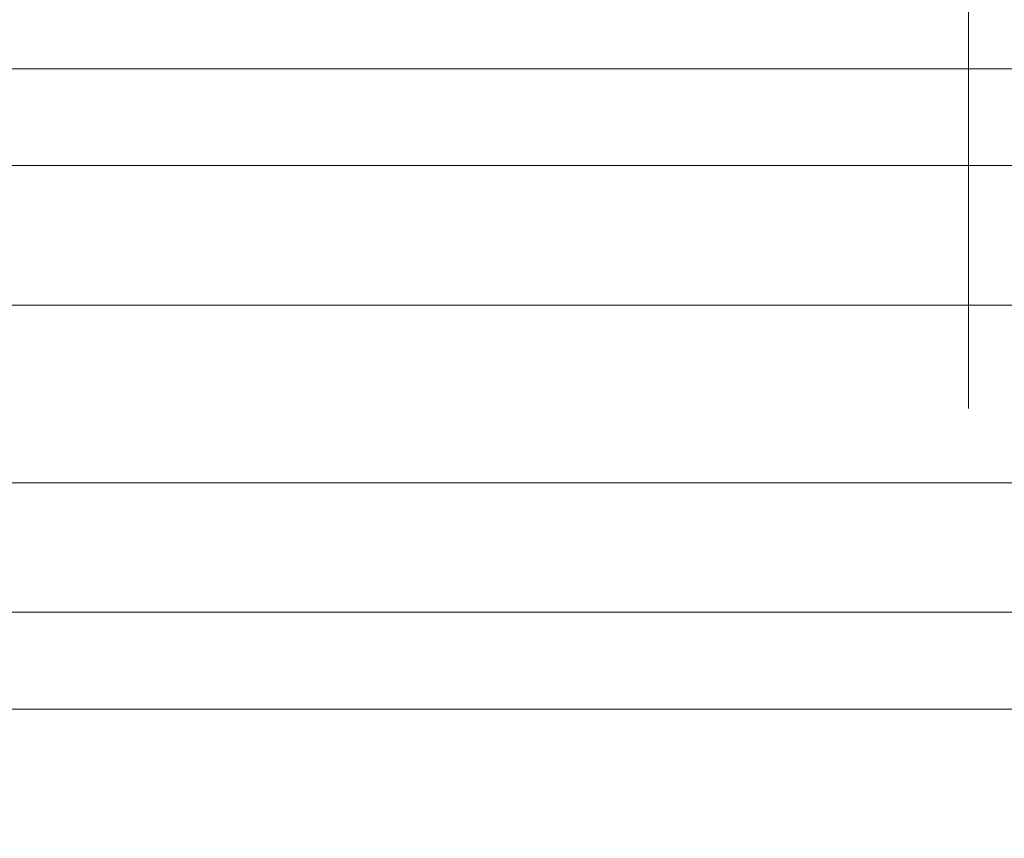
# Model space of a CAD drawing. Header units: millimetres. Extents: x -13532 to 2392, y -5241 to 5322.
# Tile 88 of 256: x -11126 to -11102, y 1073 to 1093. Entities that reach past the tile are written whole.
import ezdxf

# ---------------------------------------------------------------- set-up
doc = ezdxf.new("R2010")
doc.units = ezdxf.units.MM
doc.linetypes.add('DASHED', pattern=[19.05, 12.7, -6.35])
doc.layers.get('Defpoints').update_dxf_attribs({"true_color": 0xdae6d4})
doc.layers.add('- AGP-1_OPISY', color=7, linetype='Continuous', lineweight=9)
for name, color, linetype, lineweight, true_color in [('a___wymiary', 7, 'Continuous', 5, 0x666666), ('drzwi - AGP1', 7, 'Continuous', 13, 0x7f7f7f), ('wymiary', 7, 'Continuous', 5, 0x7f7f7f), ('WYMIARY - AGP1', 7, 'Continuous', 5, 0x716d5a)]:
    doc.layers.add(name, color=color, linetype=linetype, lineweight=lineweight, true_color=true_color)
doc.layers.add('uwagi', color=7, linetype='Continuous', lineweight=50, true_color=0xf82f6b, plot=False)
doc.styles.add('ARIAL NARROW', font='ARIALN.TTF', dxfattribs={"width": 0.9})
doc.dimstyles.new('wymiary agp1', dxfattribs={"dimtxt": 15, "dimasz": 5, "dimexe": 5, "dimexo": 5, "dimgap": 1.8, "dimtad": 1, "dimdec": 3, "dimrnd": 0.5, "dimdsep": 46, "dimtxsty": 'ARIAL NARROW', "dimblk": 'znacznik', "dimcen": 1.5, "dimse1": 1, "dimse2": 1, "dimclrd": 256, "dimclre": 256, "dimazin": 0, "dimtfac": 1, "dimtdec": 3, "dimtmove": 1, "dimatfit": 3, "dimldrblk": 'znacznik', "dimfxl": 1000, "dimfxlon": 1, "dimlwd": -1, "dimarcsym": 0})

# ---------------------------------------------------------------- blocks, each defined once
blk = doc.blocks.new('znacznik')
at = {"layer": 'a___wymiary'}
for p, q in [((0, 1.3936), (0, -1.3936)), ((1.3936, 0), (-1.3936, 0))]:
    blk.add_line(p, q, dxfattribs=at)
at = {"layer": 'a___wymiary', "const_width": 0.2}
blk.add_lwpolyline([(0.8759, 0.8759), (-0.8759, -0.8759)], dxfattribs=at)
blk = doc.blocks.new('*D505')
at = {"layer": 'Defpoints', "color": 0}
for p in [(-11552.107, 1075.854), (-9536.638, 1075.854), (-9536.638, 856.382)]:
    blk.add_point(p, dxfattribs=at)
at = {"layer": 'WYMIARY - AGP1'}
blk.add_line((-11547.107, 856.382), (-9541.638, 856.382), dxfattribs=at)
at = {"layer": 'WYMIARY - AGP1', "xscale": 5, "yscale": 5, "zscale": 5, "rotation": 180}
blk.add_blockref('znacznik', (-11552.107, 856.382), dxfattribs=at)
at = {"layer": 'WYMIARY - AGP1', "xscale": 5, "yscale": 5, "zscale": 5}
blk.add_blockref('znacznik', (-9536.638, 856.382), dxfattribs=at)
at = {"layer": 'WYMIARY - AGP1', "color": 18, "true_color": 0x000000, "insert": (-10578.766, 865.84), "char_height": 15, "attachment_point": 5, "style": 'ARIAL NARROW'}
blk.add_mtext('2015.5', dxfattribs=at)
blk = doc.blocks.new('DFGSGSGS')
at = {"layer": '- AGP-1_OPISY', "linetype": 'DASHED', "lineweight": 0, "ltscale": 2}
blk.add_lwpolyline([(-11102.64, 3089.896), (-11102.64, 949.987)], dxfattribs=at)
blk = doc.blocks.new('wz1')
at = {"layer": 'drzwi - AGP1'}
blk.add_lwpolyline([(-11182.107, 589.308), (-11077.606, 589.308), (-11077.606, 591.704), (-11182.107, 591.704)], close=True, dxfattribs=at)
for points in [[(-11179.607, 585.854), (-10335.879, 585.854)], [(-11178.458, 581.454), (-10338.669, 581.454)], [(-11178.458, 578.254), (-10339.681, 578.254)], [(-11179.607, 575.854), (-10335.729, 575.854)]]:
    blk.add_lwpolyline(points, dxfattribs=at)

msp = doc.modelspace()

# ---------------------------------------------------------------- block references
at = {"layer": 'uwagi'}
msp.add_blockref('wz1', (0, 500), dxfattribs=at)
at = {"layer": 'wymiary'}
msp.add_blockref('DFGSGSGS', (0, 0), dxfattribs=at)

# ---------------------------------------------------------------- dimensions: what is measured, and where the dimension line sits
at = {"layer": 'WYMIARY - AGP1'}
dim = msp.add_linear_dim(base=(-9536.638, 856.3817), p1=(-11552.1066, 1075.8544), p2=(-9536.638, 1075.8541), dimstyle='wymiary agp1', override={"dimclrd": 256, "dimclre": 256}, dxfattribs=at)
dim.commit()
dim.dimension.update_dxf_attribs({"geometry": '*D505', "text_midpoint": (-10578.7662, 856.3817), "dimtype": 160})

doc.saveas('drawing.dxf')
